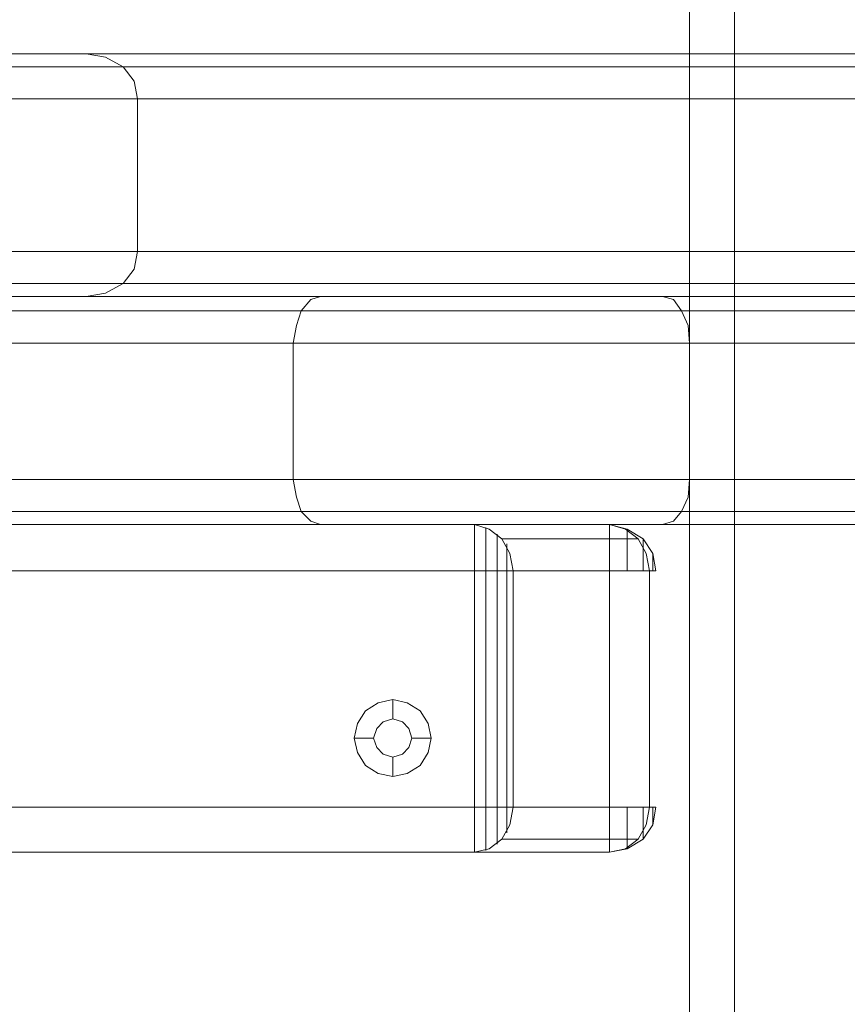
# Model space of a CAD drawing. Header units: millimetres. Extents: x 0 to 74930, y -1933 to 40510.
# Tile 23 of 256: x 36939 to 37048, y 10046 to 10175. Entities that reach past the tile are written whole.
import ezdxf

# ---------------------------------------------------------------- set-up
doc = ezdxf.new("R2010")
doc.units = ezdxf.units.MM
doc.header["$LTSCALE"] = 100
doc.layers.add('T--L9071_TERREIN_INR_Tafels', color=30, linetype='Continuous')

# ---------------------------------------------------------------- blocks, each defined once
blk = doc.blocks.new('Picknicktafel 180x160cm')
at = {"layer": 'T--L9071_TERREIN_INR_Tafels', "color": 30, "lineweight": 0}
for p, q in [((1583.63, 1589.12), (1583.63, 0)), ((1601.57, 0), (1601.57, 1589.12)), ((1579.41, 1588.06), (1579.41, 1.06)), ((1605.79, 1588.06), (1605.79, 1.06)), ((1577.51, 3.59), (1577.51, 1585.53)), ((1607.48, 1585.53), (1607.48, 3.59)), ((1577.51, 1540.57), (1577.51, 48.55)), ((1607.48, 1540.57), (1607.48, 48.55)), ((1579.41, 1538.03), (1579.41, 51.08)), ((1605.79, 1538.03), (1605.79, 51.08)), ((1583.63, 1537.19), (1583.63, 52.14)), ((1601.57, 1537.19), (1601.57, 52.14)), ((1551.54, 1066.24), (1551.54, 1452.33)), ((1571.6, 1452.33), (1571.6, 1066.24)), ((1547.32, 1450.22), (1547.32, 1064.34)), ((1575.82, 1450.22), (1575.82, 1064.34)), ((1545.63, 1445.36), (1545.63, 1059.48)), ((1577.51, 1059.48), (1577.51, 1445.36)), ((1545.63, 963.43), (1545.63, 1349.31)), ((1577.51, 1349.31), (1577.51, 963.43)), ((1547.32, 1344.46), (1547.32, 958.58)), ((1575.82, 1344.46), (1575.82, 958.58)), ((1551.54, 1342.56), (1551.54, 956.47)), ((1571.6, 956.47), (1571.6, 1342.56)), ((1794.09, 1144.76), (6.12, 1144.76)), ((1794.09, 1144.76), (6.12, 1144.76)), ((6.12, 1144.76), (1794.09, 1144.76)), ((6.12, 1144.76), (1794.09, 1144.76)), ((1794.09, 1138.85), (6.12, 1138.85)), ((1794.09, 1138.85), (6.12, 1138.85)), ((6.12, 1138.85), (1794.09, 1138.85)), ((6.12, 1138.85), (1794.09, 1138.85)), ((1577.93, 1136.74), (1579.41, 1137.8)), ((1579.41, 1137.8), (1581.31, 1138.64)), ((1579.41, 451.32), (1579.41, 1137.8)), ((1581.31, 1138.64), (1583.63, 1138.85)), ((1583.63, 450.26), (1583.63, 1138.85)), ((1583.63, 1138.85), (1601.57, 1138.85)), ((1601.57, 1138.85), (1601.57, 450.26)), ((1601.57, 1138.85), (1603.89, 1138.64)), ((1603.89, 1138.64), (1605.79, 1137.8)), ((1605.79, 1137.8), (1607.06, 1136.74)), ((1605.79, 451.32), (1605.79, 1137.8)), ((1577.51, 1135.26), (1577.93, 1136.74)), ((1607.06, 1136.74), (1607.48, 1135.26)), ((1577.51, 1135.26), (1577.51, 453.85)), ((1577.51, 1090.3), (1577.51, 1135.26)), ((1607.48, 453.85), (1607.48, 1135.26)), ((1607.48, 1135.26), (1607.48, 1090.3)), ((1609.38, 1132.73), (1611.28, 1134)), ((1611.28, 1134), (1613.6, 1134.42)), ((1611.49, 1134), (1611.28, 1134)), ((1611.28, 1134), (1611.49, 1134)), ((1612.34, 1134), (1611.49, 1134)), ((1611.49, 1134), (1612.34, 1134)), ((1613.6, 1134), (1612.34, 1134)), ((1612.34, 1134), (1613.6, 1134)), ((1613.6, 1133.58), (1613.6, 1134.42)), ((1613.6, 1134.42), (1613.6, 1134)), ((1613.6, 1134), (1613.6, 1132.73)), ((1613.6, 1134), (1613.6, 1134)), ((1644.63, 1134), (1644.63, 1134.42)), ((1644.63, 1134.42), (1644.63, 1133.58)), ((1646.96, 1134), (1644.63, 1134.42)), ((1644.63, 1132.73), (1644.63, 1134)), ((1644.63, 1134), (1645.69, 1134)), ((1645.69, 1134), (1644.63, 1134)), ((1645.69, 1134), (1646.53, 1134)), ((1646.53, 1134), (1645.69, 1134)), ((1646.53, 1134), (1646.96, 1134)), ((1648.86, 1132.73), (1646.96, 1134)), ((1608.12, 1130.62), (1609.38, 1132.73)), ((1609.38, 1132.1), (1611.28, 1133.15)), ((1610.02, 1132.73), (1609.38, 1132.73)), ((1609.38, 1132.73), (1609.8, 1132.73)), ((1609.8, 1132.73), (1611.28, 1132.73)), ((1611.28, 1133.15), (1613.6, 1133.58)), ((1611.28, 1132.73), (1613.6, 1132.73)), ((1613.6, 1133.58), (1613.6, 1115.63)), ((1644.63, 1133.58), (1613.6, 1133.58)), ((1644.63, 1133.58), (1613.6, 1133.58)), ((1613.6, 1132.73), (1613.6, 1130.62)), ((1644.63, 1133.58), (1646.96, 1133.15)), ((1644.63, 1115.63), (1644.63, 1133.58)), ((1644.63, 1130.62), (1644.63, 1132.73)), ((1644.63, 1132.73), (1646.75, 1132.73)), ((1646.75, 1132.73), (1648.43, 1132.73)), ((1646.96, 1133.15), (1648.86, 1132.1)), ((1648.86, 1132.73), (1648.01, 1132.73)), ((1648.43, 1132.73), (1648.86, 1132.73)), ((1650.12, 1130.62), (1648.86, 1132.73)), ((1608.12, 1130.41), (1609.38, 1132.1)), ((1609.38, 1132.1), (1609.38, 1114.16)), ((1648.86, 1132.1), (1650.12, 1130.41)), ((1648.86, 1114.16), (1648.86, 1132.1)), ((1607.48, 1128.3), (1608.12, 1130.62)), ((1607.48, 1128.3), (1608.12, 1130.41)), ((1608.12, 1130.62), (1608.75, 1130.62)), ((1608.75, 1130.62), (1609.8, 1130.62)), ((1609.8, 1130.62), (1611.7, 1130.62)), ((1611.7, 1130.62), (1613.6, 1130.62)), ((1613.6, 1130.62), (1613.6, 1128.3)), ((1644.63, 1128.3), (1644.63, 1130.62)), ((1644.63, 1130.62), (1646.53, 1130.62)), ((1646.53, 1130.62), (1648.22, 1130.62)), ((1648.22, 1130.62), (1649.49, 1130.62)), ((1649.49, 1130.62), (1650.12, 1130.62)), ((1650.12, 1130.62), (1649.91, 1130.62)), ((1650.55, 1128.3), (1650.12, 1130.62)), ((1650.12, 1130.41), (1650.55, 1128.3)), ((1607.48, 1110.57), (1607.48, 1128.3)), ((1607.48, 1128.3), (1608.12, 1128.3)), ((1607.48, 1128.3), (1607.48, 460.82)), ((1607.48, 460.82), (1607.48, 1128.3)), ((1608.12, 1128.3), (1609.38, 1128.3)), ((1609.38, 1128.3), (1611.28, 1128.3)), ((1611.28, 1128.3), (1613.6, 1128.3)), ((1613.6, 460.82), (1613.6, 1128.3)), ((1613.6, 1128.3), (1644.63, 1128.3)), ((1613.6, 460.82), (1613.6, 1128.3)), ((1644.63, 1128.3), (1646.96, 1128.3)), ((1644.63, 1128.3), (1644.63, 460.82)), ((1644.63, 460.82), (1644.63, 1128.3)), ((1646.96, 1128.3), (1648.86, 1128.3)), ((1648.86, 1128.3), (1650.12, 1128.3)), ((1650.12, 1128.3), (1650.55, 1128.3)), ((1650.55, 1128.3), (1650.55, 1110.57)), ((1650.55, 1128.3), (1650.55, 460.82)), ((1650.55, 460.82), (1650.55, 1128.3)), ((1611.28, 1115.21), (1609.38, 1114.16)), ((1611.7, 1114.79), (1610.02, 1114.79)), ((1613.6, 1115.63), (1611.28, 1115.21)), ((1613.6, 1114.79), (1611.7, 1114.79)), ((1613.6, 1114.37), (1613.6, 1115.63)), ((1613.6, 1115.63), (1644.63, 1115.63)), ((1613.6, 1115.63), (1644.63, 1115.63)), ((1613.6, 1114.79), (1644.63, 1114.79)), ((1646.96, 1115.21), (1644.63, 1115.63)), ((1644.63, 1115.63), (1644.63, 1114.37)), ((1646.53, 1114.79), (1644.63, 1114.79)), ((1648.01, 1114.79), (1646.53, 1114.79)), ((1648.86, 1114.16), (1646.96, 1115.21)), ((1609.38, 1114.16), (1608.12, 1112.47)), ((1609.8, 1113.52), (1608.75, 1113.52)), ((1611.49, 1113.52), (1609.8, 1113.52)), ((1613.6, 1113.52), (1611.49, 1113.52)), ((1613.6, 1112.47), (1613.6, 1114.37)), ((1613.6, 1113.52), (1644.63, 1113.52)), ((1644.63, 1114.37), (1644.63, 1112.47)), ((1646.75, 1113.52), (1644.63, 1113.52)), ((1648.43, 1113.52), (1646.75, 1113.52)), ((1649.49, 1113.52), (1648.43, 1113.52)), ((1650.12, 1112.47), (1648.86, 1114.16)), ((1608.12, 1112.47), (1607.48, 1110.57)), ((1608.54, 1112.04), (1607.9, 1112.04)), ((1609.8, 1112.04), (1608.54, 1112.04)), ((1611.49, 1112.04), (1609.8, 1112.04)), ((1613.6, 1112.04), (1611.49, 1112.04)), ((1613.6, 1110.57), (1613.6, 1112.47)), ((1613.6, 1112.04), (1644.63, 1112.04)), ((1644.63, 1112.47), (1644.63, 1110.57)), ((1646.53, 1112.04), (1644.63, 1112.04)), ((1648.43, 1112.04), (1646.53, 1112.04)), ((1649.7, 1112.04), (1648.43, 1112.04)), ((1650.33, 1112.04), (1649.7, 1112.04)), ((1650.55, 1110.57), (1650.12, 1112.47)), ((1608.12, 1110.57), (1607.48, 1110.57)), ((1607.48, 1110.57), (1607.48, 478.76)), ((1607.48, 478.76), (1607.48, 1110.57)), ((1609.38, 1110.57), (1608.12, 1110.57)), ((1611.28, 1110.57), (1609.38, 1110.57)), ((1613.6, 1110.57), (1611.28, 1110.57)), ((1613.6, 1110.57), (1613.6, 478.76)), ((1644.63, 1110.57), (1613.6, 1110.57)), ((1613.6, 478.76), (1613.6, 1110.57)), ((1644.63, 1110.57), (1644.63, 478.76)), ((1646.96, 1110.57), (1644.63, 1110.57)), ((1644.63, 478.76), (1644.63, 1110.57)), ((1648.86, 1110.57), (1646.96, 1110.57)), ((1650.12, 1110.57), (1648.86, 1110.57)), ((1650.55, 1110.57), (1650.12, 1110.57)), ((1650.55, 1110.57), (1650.55, 478.76)), ((1650.55, 478.76), (1650.55, 1110.57)), ((1633.66, 1104.44), (1631.97, 1103.39)), ((1635.56, 1104.87), (1633.66, 1104.44)), ((1637.46, 1104.44), (1635.56, 1104.87)), ((1635.56, 1104.87), (1635.56, 1102.33)), ((1639.15, 1103.39), (1637.46, 1104.44)), ((1631.97, 1103.39), (1630.91, 1101.7)), ((1640.2, 1101.7), (1639.15, 1103.39)), ((1630.91, 1101.7), (1630.49, 1099.8)), ((1633.45, 1101.07), (1634.29, 1101.91)), ((1634.29, 1101.91), (1633.45, 1101.07)), ((1634.29, 1101.91), (1635.56, 1102.33)), ((1635.56, 1102.33), (1634.29, 1101.91)), ((1635.56, 1102.33), (1636.82, 1101.91)), ((1636.82, 1101.91), (1635.56, 1102.33)), ((1636.82, 1101.91), (1637.67, 1101.07)), ((1637.67, 1101.07), (1636.82, 1101.91)), ((1640.62, 1099.8), (1640.2, 1101.7)), ((1633.02, 1099.8), (1633.45, 1101.07)), ((1633.45, 1101.07), (1633.02, 1099.8)), ((1637.67, 1101.07), (1638.09, 1099.8)), ((1638.09, 1099.8), (1637.67, 1101.07)), ((1630.49, 1099.8), (1630.91, 1097.9)), ((1630.49, 1099.8), (1633.02, 1099.8)), ((1633.45, 1098.53), (1633.02, 1099.8)), ((1633.02, 1099.8), (1633.02, 1099.8)), ((1633.02, 1099.8), (1633.45, 1098.53)), ((1638.09, 1099.8), (1637.67, 1098.53)), ((1637.67, 1098.53), (1638.09, 1099.8)), ((1638.09, 1099.8), (1638.09, 1099.8)), ((1640.62, 1099.8), (1638.09, 1099.8)), ((1640.2, 1097.9), (1640.62, 1099.8)), ((1640.62, 1099.8), (1640.62, 1099.8)), ((1630.91, 1097.9), (1631.97, 1096.21)), ((1634.29, 1097.69), (1633.45, 1098.53)), ((1633.45, 1098.53), (1634.29, 1097.69)), ((1635.56, 1097.27), (1634.29, 1097.69)), ((1634.29, 1097.69), (1635.56, 1097.27)), ((1636.82, 1097.69), (1635.56, 1097.27)), ((1635.56, 1097.27), (1636.82, 1097.69)), ((1637.67, 1098.53), (1636.82, 1097.69)), ((1636.82, 1097.69), (1637.67, 1098.53)), ((1639.15, 1096.21), (1640.2, 1097.9)), ((1635.56, 1094.73), (1635.56, 1097.27)), ((1631.97, 1096.21), (1633.66, 1095.16)), ((1633.66, 1095.16), (1635.56, 1094.73)), ((1635.56, 1094.73), (1637.46, 1095.16)), ((1637.46, 1095.16), (1639.15, 1096.21)), ((1577.51, 498.82), (1577.51, 1090.3)), ((1577.93, 1089.03), (1577.51, 1090.3)), ((1607.48, 1090.3), (1607.06, 1089.03)), ((1607.48, 1090.3), (1607.48, 498.82)), ((1579.41, 1087.77), (1577.93, 1089.03)), ((1607.06, 1089.03), (1605.79, 1087.77)), ((1581.31, 1087.13), (1579.41, 1087.77)), ((1579.41, 501.35), (1579.41, 1087.77)), ((1605.79, 1087.77), (1603.89, 1087.13)), ((1605.79, 501.35), (1605.79, 1087.77)), ((1583.63, 1086.71), (1581.31, 1087.13)), ((1583.63, 1086.71), (1583.63, 502.4)), ((1601.57, 1086.71), (1583.63, 1086.71)), ((1603.89, 1087.13), (1601.57, 1086.71)), ((1601.57, 502.4), (1601.57, 1086.71)), ((1549.22, 1065.81), (1547.32, 1064.34)), ((1551.54, 1066.24), (1549.22, 1065.81)), ((1571.6, 1066.24), (1551.54, 1066.24)), ((1573.92, 1065.81), (1571.6, 1066.24)), ((1575.82, 1064.34), (1573.92, 1065.81)), ((1547.32, 1064.34), (1546.05, 1062.01)), ((1577.08, 1062.01), (1575.82, 1064.34)), ((1546.05, 1062.01), (1545.63, 1059.48)), ((1577.51, 1059.48), (1577.08, 1062.01)), ((1545.63, 1059.48), (1545.63, 963.43)), ((1577.51, 963.43), (1577.51, 1059.48))]:
    blk.add_line(p, q, dxfattribs=at)

msp = doc.modelspace()

# ---------------------------------------------------------------- block references
at = {"layer": 'T--L9071_TERREIN_INR_Tafels', "rotation": 270}
msp.add_blockref('Picknicktafel 180x160cm', (35888.44, 11716.49), dxfattribs=at)

doc.saveas('drawing.dxf')
